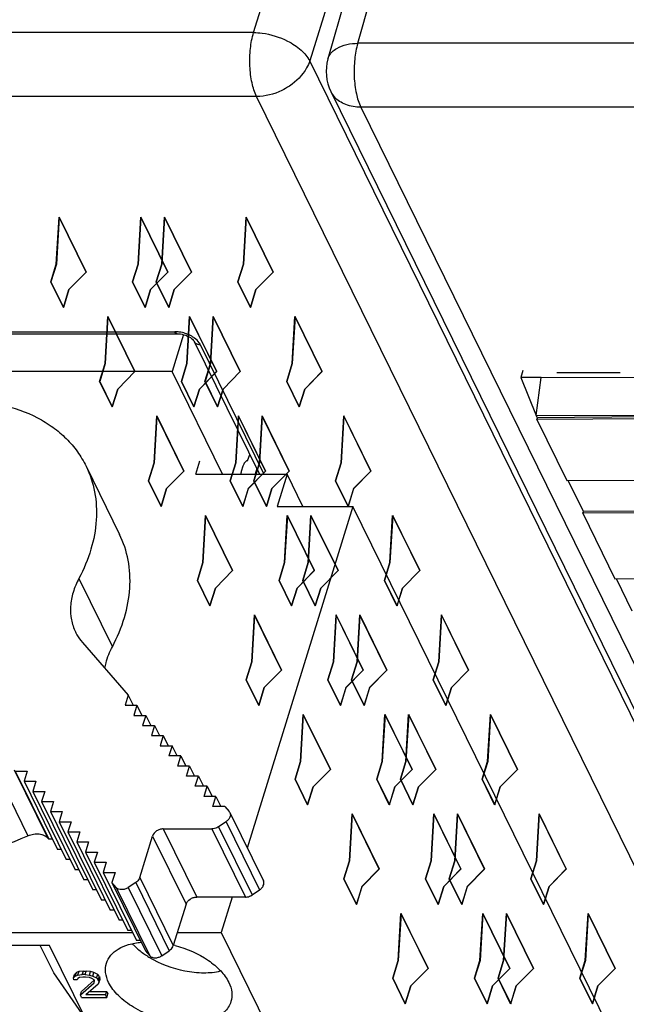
# Model space of a CAD drawing. Header units: millimetres. Extents: x 0 to 420, y 0 to 297.
# Tile 47 of 124: x 163 to 169, y 50 to 61. Entities that reach past the tile are written whole.
import ezdxf

# ---------------------------------------------------------------- set-up
doc = ezdxf.new("R2010")
doc.units = ezdxf.units.MM
doc.header["$LTSCALE"] = 23.1
doc.layers.get('0').update_dxf_attribs({"linetype": 'CONTINUOUS'})
doc.layers.add('INTFCLR_139', color=7, linetype='CONTINUOUS')

msp = doc.modelspace()

# ---------------------------------------------------------------- linework, layer by layer
at = {"color": 9, "linetype": 'CONTINUOUS'}
for p, q in [((165.24385, 60.49064), (166.91517, 65.81816)), ((166.38331, 60.37297), (167.89174, 65.70048)), ((167.5282, 65.50736), (165.85693, 60.17999)), ((165.24385, 60.49064), (154.67635, 60.49064)), ((176.95081, 60.37297), (166.38331, 60.37297)), ((179.24281, 32.90243), (165.85693, 60.17999)), ((165.27639, 59.79161), (154.70889, 59.79161)), ((178.66228, 32.51402), (165.27639, 59.79161)), ((176.98334, 59.67393), (166.41585, 59.67393)), ((166.41585, 59.67393), (179.80174, 32.39635)), ((159.40558, 57.21934), (164.38508, 57.21934)), ((164.66079, 57.07956), (165.35704, 55.66074)), ((163.33482, 54.52037), (163.70087, 53.77444)), ((162.41257, 52.45245), (162.77862, 51.70652)), ((162.62763, 52.42772), (162.99368, 51.68179)), ((164.86068, 51.80514), (165.22673, 51.0592)), ((164.9429, 51.86051), (165.30896, 51.11458)), ((164.13991, 51.70386), (164.50596, 50.95793)), ((164.25622, 51.78219), (164.62227, 51.03626)), ((164.78847, 51.78219), (165.15452, 51.03626)), ((163.95593, 51.19582), (164.32198, 50.44989)), ((164.00003, 51.25121), (164.36608, 50.50527)), ((163.74346, 51.14044), (164.10951, 50.39451)), ((163.87371, 51.14044), (164.23976, 50.39451))]:
    msp.add_line(p, q, dxfattribs=at)
at = {"color": 7, "linetype": 'CONTINUOUS'}
for p, q in [((167.56543, 65.53358), (166.05579, 60.20181)), ((166.08801, 59.84532), (179.47391, 32.56774)), ((159.42978, 57.19767), (164.40929, 57.19767)), ((164.47876, 57.1875), (164.35417, 56.78432)), ((164.40945, 57.19767), (164.40929, 57.19767)), ((164.59522, 57.11384), (165.30829, 55.66074)), ((164.35417, 56.78432), (159.5186, 56.78432)), ((164.90554, 55.66074), (164.35417, 56.78432)), ((168.18797, 56.79402), (168.16441, 56.71788)), ((168.55956, 56.77345), (169.25035, 56.77345)), ((168.38597, 56.71874), (168.16411, 56.71788)), ((168.16411, 56.71788), (168.33312, 56.30314)), ((168.33312, 56.30314), (168.38597, 56.71874)), ((170.01363, 56.71247), (168.38597, 56.71874)), ((168.33312, 56.30314), (169.80141, 56.30905)), ((168.3453, 56.27833), (168.33349, 56.30239)), ((168.33918, 56.25874), (168.34524, 56.27832)), ((169.80518, 56.26959), (168.33918, 56.25874)), ((168.33918, 56.25874), (168.6671, 55.59051)), ((169.81122, 56.28918), (168.34525, 56.27832)), ((164.61361, 55.66074), (164.6556, 55.80627)), ((165.17895, 55.80588), (165.1739, 55.80639)), ((165.17895, 55.80588), (165.20198, 55.87739)), ((163.41282, 55.74899), (163.77887, 55.00306)), ((165.12814, 55.74969), (165.10999, 55.69094)), ((165.27847, 55.72152), (165.26003, 55.66074)), ((164.61361, 55.66074), (165.61013, 55.66074)), ((165.61013, 55.66074), (165.5012, 55.30825)), ((165.78311, 55.30825), (165.61013, 55.66074)), ((168.6671, 55.59051), (170.1331, 55.60136)), ((168.84862, 55.25268), (168.68278, 55.59062)), ((166.33016, 55.30825), (165.17537, 51.57134)), ((165.5012, 55.30825), (166.33016, 55.30825)), ((175.93898, 35.72753), (166.33016, 55.30825)), ((168.8425, 55.23308), (168.84856, 55.25267)), ((170.3085, 55.24394), (168.8425, 55.23308)), ((170.31454, 55.26352), (168.84857, 55.25267)), ((168.8425, 55.23308), (169.1933, 54.51823)), ((169.1933, 54.51823), (170.22682, 54.52588)), ((169.38244, 54.16486), (169.20898, 54.51835)), ((163.37296, 53.82196), (163.87295, 53.24514)), ((163.87295, 53.24514), (163.83872, 53.13437)), ((163.87295, 53.24514), (163.92731, 53.13437)), ((163.83872, 53.13437), (163.96897, 53.13437)), ((163.96897, 53.13437), (163.93474, 53.0236)), ((163.96897, 53.13437), (164.02332, 53.0236)), ((163.93474, 53.0236), (164.06498, 53.0236)), ((164.06498, 53.0236), (164.03075, 52.91283)), ((164.06498, 53.0236), (164.11934, 52.91283)), ((164.03075, 52.91283), (164.161, 52.91283)), ((164.161, 52.91283), (164.12677, 52.80206)), ((164.161, 52.91283), (164.21536, 52.80206)), ((164.12677, 52.80206), (164.25702, 52.80206)), ((164.25702, 52.80206), (164.22279, 52.69129)), ((164.25702, 52.80206), (164.31137, 52.69129)), ((164.22279, 52.69129), (164.35303, 52.69129)), ((164.35303, 52.69129), (164.3188, 52.58052)), ((164.40739, 52.58052), (164.35303, 52.69129)), ((164.44905, 52.58052), (164.3188, 52.58052)), ((164.41482, 52.46975), (164.44905, 52.58052)), ((164.44905, 52.58052), (164.50341, 52.46975)), ((164.54507, 52.46975), (164.41482, 52.46975)), ((164.51084, 52.35898), (164.54507, 52.46975)), ((164.54507, 52.46975), (164.59942, 52.35898)), ((162.63927, 52.4143), (162.76951, 52.4143)), ((162.63927, 52.4143), (163.00532, 51.66837)), ((162.76951, 52.4143), (162.73528, 52.30353)), ((164.64108, 52.35898), (164.51084, 52.35898)), ((164.60685, 52.24821), (164.64108, 52.35898)), ((164.64108, 52.35898), (164.69544, 52.24821)), ((162.73528, 52.30353), (162.86553, 52.30353)), ((162.73528, 52.30353), (163.10133, 51.5576)), ((162.86553, 52.30353), (162.8313, 52.19276)), ((164.7371, 52.24821), (164.60685, 52.24821)), ((164.70287, 52.13744), (164.7371, 52.24821)), ((164.7371, 52.24821), (164.79146, 52.13744)), ((162.8313, 52.19276), (162.96155, 52.19276)), ((162.8313, 52.19276), (163.19735, 51.44683)), ((162.96155, 52.19276), (162.92732, 52.08199)), ((164.83312, 52.13744), (164.70287, 52.13744)), ((164.79889, 52.02667), (164.83312, 52.13744)), ((164.83312, 52.13744), (164.88747, 52.02667)), ((162.92732, 52.08199), (163.05756, 52.08199)), ((162.92732, 52.08199), (163.29337, 51.33606)), ((163.05756, 52.08199), (163.02333, 51.97122)), ((164.92913, 52.02667), (164.79889, 52.02667)), ((164.92913, 52.02667), (164.97714, 51.97129)), ((163.02333, 51.97122), (163.15358, 51.97122)), ((163.02333, 51.97122), (163.38938, 51.22529)), ((163.15358, 51.97122), (163.11935, 51.86045)), ((164.98467, 51.95995), (165.35072, 51.21402)), ((163.11935, 51.86045), (163.2496, 51.86045)), ((163.11935, 51.86045), (163.4854, 51.11452)), ((163.2496, 51.86045), (163.21537, 51.74968)), ((164.9429, 51.86051), (164.86068, 51.80514)), ((163.21537, 51.74968), (163.34561, 51.74968)), ((163.21537, 51.74968), (163.58142, 51.00375)), ((163.34561, 51.74968), (163.31138, 51.63891)), ((164.00003, 51.25121), (164.13991, 51.70386)), ((164.25622, 51.78219), (164.78847, 51.78219)), ((162.99368, 51.68179), (163.00532, 51.66837)), ((163.04698, 51.66837), (163.00532, 51.66837)), ((163.31138, 51.63891), (163.44163, 51.63891)), ((163.31138, 51.63891), (163.67743, 50.89298)), ((163.44163, 51.63891), (163.4074, 51.52814)), ((163.14299, 51.5576), (163.10133, 51.5576)), ((163.4074, 51.52814), (163.53765, 51.52814)), ((163.4074, 51.52814), (163.77345, 50.7822)), ((163.53765, 51.52814), (163.50342, 51.41737)), ((163.23901, 51.44683), (163.19735, 51.44683)), ((163.50342, 51.41737), (163.63366, 51.41737)), ((163.50342, 51.41737), (163.86947, 50.67143)), ((163.63366, 51.41737), (163.59943, 51.3066)), ((163.33503, 51.33606), (163.29337, 51.33606)), ((163.59943, 51.3066), (163.72968, 51.3066)), ((163.59943, 51.3066), (163.96548, 50.56066)), ((163.72968, 51.3066), (163.69545, 51.19583)), ((163.43104, 51.22529), (163.38938, 51.22529)), ((163.74346, 51.14044), (163.69545, 51.19583)), ((163.69545, 51.19583), (164.0615, 50.44989)), ((163.95593, 51.19582), (163.87371, 51.14044)), ((163.52706, 51.11452), (163.4854, 51.11452)), ((165.22673, 51.0592), (165.30896, 51.11458)), ((163.62308, 51.00375), (163.58142, 51.00375)), ((164.50596, 50.95793), (164.36608, 50.50527)), ((165.15452, 51.03626), (164.62227, 51.03626)), ((165.01001, 51.03626), (164.88986, 50.64745)), ((163.71909, 50.89298), (163.67743, 50.89298)), ((163.81511, 50.7822), (163.77345, 50.7822)), ((158.21217, 50.64745), (163.92289, 50.64745)), ((163.91113, 50.67143), (163.86947, 50.67143)), ((164.41001, 50.64745), (164.88986, 50.64745)), ((164.88986, 50.64745), (174.49868, 31.06674)), ((163.01275, 50.50759), (161.76932, 50.50759)), ((163.06007, 50.20866), (162.91338, 50.50759)), ((163.4093, 49.6995), (163.01275, 50.50759)), ((164.00714, 50.56066), (163.96548, 50.56066)), ((164.0615, 50.44989), (164.10951, 50.39451)), ((164.23976, 50.39451), (164.32198, 50.44989)), ((163.4093, 49.6995), (163.06007, 50.20866)), ((163.27506, 50.15167), (163.28717, 50.19083)), ((163.30749, 50.21199), (163.28717, 50.19083)), ((163.29538, 50.17283), (163.30749, 50.21199)), ((163.29538, 50.17283), (163.32089, 50.18341)), ((163.333, 50.22258), (163.30749, 50.21199)), ((163.333, 50.22258), (163.32089, 50.18341)), ((163.32089, 50.18341), (163.37202, 50.1887)), ((163.38413, 50.22787), (163.333, 50.22258)), ((163.37202, 50.1887), (163.38413, 50.22787)), ((163.40273, 50.1887), (163.37202, 50.1887)), ((163.38413, 50.22787), (163.41483, 50.22787)), ((163.40273, 50.1887), (163.41483, 50.22787)), ((163.40273, 50.1887), (163.45138, 50.18341)), ((163.46348, 50.22258), (163.41483, 50.22787)), ((163.45138, 50.18341), (163.46348, 50.22258)), ((163.45138, 50.18341), (163.48727, 50.17283)), ((163.49937, 50.21199), (163.46348, 50.22258)), ((163.48727, 50.17283), (163.49937, 50.21199)), ((163.54046, 50.19083), (163.49937, 50.21199)), ((163.52836, 50.15167), (163.54046, 50.19083)), ((163.55852, 50.16967), (163.54046, 50.19083)), ((163.27506, 50.15167), (163.29538, 50.17283)), ((163.27777, 50.13051), (163.27506, 50.15167)), ((163.31615, 50.13051), (163.27777, 50.13051)), ((163.32371, 50.14638), (163.31615, 50.13051)), ((163.34155, 50.15696), (163.32371, 50.14638)), ((163.37733, 50.16225), (163.34155, 50.15696)), ((163.35058, 49.96651), (163.50059, 50.09876)), ((163.50154, 50.1281), (163.36268, 50.00567)), ((163.40803, 50.16225), (163.37733, 50.16225)), ((163.44901, 50.15696), (163.40803, 50.16225)), ((163.54675, 50.08289), (163.41198, 49.96651)), ((163.47722, 50.14638), (163.44901, 50.15696)), ((163.50036, 50.13051), (163.47722, 50.14638)), ((163.48727, 50.17283), (163.52836, 50.15167)), ((163.50556, 50.11993), (163.50036, 50.13051)), ((163.50059, 50.09876), (163.50556, 50.11993)), ((163.52836, 50.15167), (163.54642, 50.13051)), ((163.54642, 50.13051), (163.55852, 50.16967)), ((163.55161, 50.11993), (163.54642, 50.13051)), ((163.55432, 50.09876), (163.54675, 50.08289)), ((163.55161, 50.11993), (163.56371, 50.15909)), ((163.55161, 50.11993), (163.55432, 50.09876)), ((163.55432, 50.09876), (163.56642, 50.13793)), ((163.55852, 50.16967), (163.56371, 50.15909)), ((163.56642, 50.13793), (163.56371, 50.15909)), ((163.35058, 49.96651), (163.36268, 50.00567)), ((163.36356, 49.94006), (163.35058, 49.96651)), ((163.6269, 49.96651), (163.41198, 49.96651)), ((163.45734, 50.00567), (163.639, 50.00567)), ((163.6269, 49.96651), (163.639, 50.00567)), ((163.63988, 49.94006), (163.6269, 49.96651)), ((163.639, 50.00567), (163.65198, 49.97922)), ((163.63988, 49.94006), (163.65198, 49.97922)), ((163.36356, 49.94006), (163.63988, 49.94006))]:
    msp.add_line(p, q, dxfattribs=at)
msp.add_lwpolyline([(164.40946, 57.19769), (164.42539, 57.1971), (164.44386, 57.19507), (164.46337, 57.19148), (164.48308, 57.18638), (164.50246, 57.17991), (164.52103, 57.17221), (164.5381, 57.16361), (164.55332, 57.15443), (164.56647, 57.14504), (164.57718, 57.13596), (164.58535, 57.12768), (164.59113, 57.12056), (164.59458, 57.11517), (164.59529, 57.1138)], dxfattribs=at)
for centre, radius, start, end in [((166.53688, 60.06559), 0.5, 164.19185, 206.227988), ((165.30867, 55.69414), 0.18888, 158.848939, 162.895567), ((164.93697, 51.93648), 0.05315, 26.208935, 40.916258), ((164.07331, 49.31896), 1.22928, 75.173237, 76.142936), ((164.59104, 51.19162), 0.94794, 234.423552, 235.284213), ((164.62264, 51.23798), 1.00405, 235.308376, 238.655833)]:
    msp.add_arc(centre, radius, start, end, dxfattribs=at)
at = {"color": 9, "linetype": 'CONTINUOUS'}
for centre, radius, start, end in [((166.32704, 59.96316), 0.26648, 206.326593, 221.600461), ((164.38479, 56.89638), 0.32295, 85.455012, 89.948777), ((164.37642, 56.82988), 0.39011, 67.558278, 71.883766), ((164.64232, 57.13668), 0.05231, 205.946405, 222.220263), ((164.66073, 57.18033), 0.10077, 265.617719, 270.032816)]:
    msp.add_arc(centre, radius, start, end, dxfattribs=at)
for points, knots in [([(165.20409, 60.12393), (165.20109, 60.18837), (165.20457, 60.31214), (165.22676, 60.43433), (165.24385, 60.49064)], [0, 0, 0, 0, 0.52293403, 1, 1, 1, 1]), ([(165.24385, 60.49064), (165.27478, 60.49041), (165.40228, 60.48086), (165.5274, 60.44195), (165.61371, 60.39819)], [0, 0, 0, 0, 0.24222677, 1, 1, 1, 1]), ([(165.61371, 60.39819), (165.66724, 60.37105), (165.76062, 60.31069), (165.83444, 60.22475), (165.85688, 60.17984)], [0, 0, 0, 0, 0.54451922, 1, 1, 1, 1]), ([(166.10123, 60.27809), (166.11627, 60.29338), (166.19807, 60.35421), (166.30409, 60.37179), (166.38331, 60.37297)], [0, 0, 0, 0, 0.21303422, 1, 1, 1, 1]), ([(166.38331, 60.37297), (166.36621, 60.31665), (166.34403, 60.19446), (166.34055, 60.0707), (166.34355, 60.00625)], [0, 0, 0, 0, 0.47706597, 1, 1, 1, 1]), ([(166.05582, 60.20192), (166.0578, 60.20891), (166.06782, 60.23697), (166.08547, 60.26206), (166.10123, 60.27809)], [0, 0, 0, 0, 0.2441747, 1, 1, 1, 1]), ([(165.27639, 59.79161), (165.25352, 59.8382), (165.22042, 59.94855), (165.20697, 60.062), (165.20409, 60.12393)], [0, 0, 0, 0, 0.45566017, 1, 1, 1, 1]), ([(165.85692, 60.17999), (165.84854, 60.1537), (165.80025, 60.04433), (165.71158, 59.95587), (165.63568, 59.90512)], [0, 0, 0, 0, 0.23209072, 1, 1, 1, 1]), ([(166.34355, 60.00625), (166.34643, 59.94432), (166.35988, 59.83087), (166.39298, 59.72052), (166.41585, 59.67393)], [0, 0, 0, 0, 0.54433983, 1, 1, 1, 1]), ([(165.63568, 59.90512), (165.60873, 59.88709), (165.49875, 59.82437), (165.37054, 59.79161), (165.27639, 59.79161)], [0, 0, 0, 0, 0.25616581, 1, 1, 1, 1]), ([(166.41585, 59.67393), (166.35987, 59.67393), (166.25312, 59.68979), (166.16056, 59.74928), (166.12776, 59.78624)], [0, 0, 0, 0, 0.53113874, 1, 1, 1, 1]), ([(164.40929, 57.19769), (164.40707, 57.19771), (164.39588, 57.20056), (164.38903, 57.2113), (164.38508, 57.21934)], [0, 0, 0, 0, 0.1984348, 1, 1, 1, 1]), ([(164.49773, 57.20065), (164.47638, 57.20764), (164.44722, 57.21448), (164.41764, 57.21775), (164.41038, 57.21832)], [0, 0, 0, 0, 0.75513793, 1, 1, 1, 1]), ([(164.59839, 57.14972), (164.59298, 57.15371), (164.56996, 57.16953), (164.54493, 57.18236), (164.52534, 57.19045)], [0, 0, 0, 0, 0.24093803, 1, 1, 1, 1]), ([(164.66079, 57.07956), (164.6577, 57.0859), (164.64152, 57.11303), (164.61802, 57.1352), (164.59839, 57.14972)], [0, 0, 0, 0, 0.22422017, 1, 1, 1, 1]), ([(164.60358, 57.10153), (164.60571, 57.09919), (164.6156, 57.09011), (164.62838, 57.08456), (164.63829, 57.08216)], [0, 0, 0, 0, 0.23717828, 1, 1, 1, 1])]:
    msp.add_open_spline(points, degree=3, knots=knots, dxfattribs=at)
msp.add_open_spline([(164.63829, 57.08216), (164.64312, 57.08099), (164.64807, 57.08023), (164.65303, 57.07985)], degree=3, dxfattribs=at)
at = {"color": 7, "linetype": 'CONTINUOUS'}
for points, knots in [([(162.03592, 56.46884), (162.18717, 56.46884), (162.47944, 56.43997), (162.82069, 56.32055), (163.05139, 56.1789), (163.19888, 56.05422), (163.32156, 55.911), (163.38571, 55.80422), (163.41281, 55.74899)], [0, 0, 0, 0, 0.27754786, 0.53417285, 0.6554187, 0.77269233, 0.88709897, 1, 1, 1, 1]), ([(165.16277, 55.8037), (165.15972, 55.80218), (165.14557, 55.79174), (165.13755, 55.77526), (165.13251, 55.76229)], [0, 0, 0, 0, 0.19689702, 1, 1, 1, 1]), ([(163.41281, 55.74899), (163.45648, 55.66001), (163.52056, 55.46586), (163.53716, 55.15333), (163.47618, 54.83019), (163.38887, 54.62239), (163.33482, 54.52037)], [0, 0, 0, 0, 0.23308201, 0.47393192, 0.72849871, 1, 1, 1, 1]), ([(165.10999, 55.69094), (165.10926, 55.68859), (165.10638, 55.67866), (165.10416, 55.66856), (165.10275, 55.66081)], [0, 0, 0, 0, 0.23820554, 1, 1, 1, 1]), ([(163.70087, 53.77444), (163.75492, 53.87646), (163.84223, 54.08426), (163.90321, 54.40739), (163.88661, 54.71993), (163.82253, 54.91408), (163.77886, 55.00306)], [0, 0, 0, 0, 0.27150129, 0.52606808, 0.76691799, 1, 1, 1, 1]), ([(163.33482, 54.52037), (163.30909, 54.47179), (163.26751, 54.37284), (163.23847, 54.21896), (163.24638, 54.07013), (163.27689, 53.97768), (163.29768, 53.93531)], [0, 0, 0, 0, 0.27150243, 0.5260702, 0.76692467, 1, 1, 1, 1]), ([(163.29768, 53.93531), (163.30267, 53.92516), (163.324, 53.88503), (163.35062, 53.84774), (163.37296, 53.82196)], [0, 0, 0, 0, 0.24906589, 1, 1, 1, 1]), ([(163.61842, 53.53837), (163.62181, 53.55822), (163.63951, 53.63995), (163.67119, 53.7184), (163.70087, 53.77444)], [0, 0, 0, 0, 0.24108068, 1, 1, 1, 1]), ([(158.75157, 52.53602), (158.78634, 52.46517), (158.86555, 52.32727), (159.06066, 52.07085), (159.37302, 51.79192), (159.83138, 51.54382), (160.35958, 51.38565), (160.93933, 51.32171), (161.76637, 51.36424), (162.38532, 51.53812), (162.77862, 51.70652)], [0, 0, 0, 0, 0.05257042, 0.1055603, 0.21413418, 0.32848165, 0.4500512, 0.57913742, 0.71502699, 1, 1, 1, 1]), ([(164.98466, 51.95995), (164.98836, 51.95242), (164.99212, 51.9345), (164.9854, 51.90683), (164.96848, 51.88089), (164.95213, 51.86672), (164.9429, 51.86051)], [0, 0, 0, 0, 0.21560681, 0.45103674, 0.71423043, 1, 1, 1, 1]), ([(164.86068, 51.80514), (164.85528, 51.80149), (164.83319, 51.78882), (164.8074, 51.78219), (164.78847, 51.78219)], [0, 0, 0, 0, 0.25611636, 1, 1, 1, 1]), ([(162.77862, 51.70652), (162.79836, 51.71497), (162.83876, 51.72701), (162.89942, 51.72939), (162.95366, 51.7154), (162.98285, 51.69428), (162.99368, 51.68179)], [0, 0, 0, 0, 0.28049826, 0.54453351, 0.78399435, 1, 1, 1, 1]), ([(164.25622, 51.78219), (164.2437, 51.78219), (164.21801, 51.77773), (164.17364, 51.75644), (164.14688, 51.72641), (164.13991, 51.70386)], [0, 0, 0, 0, 0.25493027, 0.51962988, 1, 1, 1, 1]), ([(164.00003, 51.25121), (163.99839, 51.24592), (163.98887, 51.22389), (163.97113, 51.20605), (163.95593, 51.19582)], [0, 0, 0, 0, 0.23190121, 1, 1, 1, 1]), ([(165.30896, 51.11458), (165.31818, 51.12079), (165.33453, 51.13496), (165.35146, 51.1609), (165.35817, 51.18857), (165.35441, 51.20649), (165.35071, 51.21402)], [0, 0, 0, 0, 0.2857698, 0.54896357, 0.78439344, 1, 1, 1, 1]), ([(163.87371, 51.14044), (163.86292, 51.13318), (163.83959, 51.12187), (163.80277, 51.11559), (163.76864, 51.12074), (163.74999, 51.13291), (163.74346, 51.14044)], [0, 0, 0, 0, 0.27787034, 0.54531992, 0.78692217, 1, 1, 1, 1]), ([(165.15452, 51.03626), (165.16068, 51.03626), (165.18612, 51.03842), (165.21073, 51.04842), (165.22673, 51.0592)], [0, 0, 0, 0, 0.24203984, 1, 1, 1, 1]), ([(164.50596, 50.95793), (164.51293, 50.98048), (164.53969, 51.01051), (164.58406, 51.0318), (164.60975, 51.03626), (164.62227, 51.03626)], [0, 0, 0, 0, 0.48037045, 0.74506998, 1, 1, 1, 1]), ([(163.63557, 50.31391), (163.64518, 50.345), (163.68001, 50.4064), (163.76703, 50.47589), (163.88246, 50.52322), (163.96945, 50.53844), (164.01589, 50.54272)], [0, 0, 0, 0, 0.20848951, 0.43811644, 0.70118395, 1, 1, 1, 1]), ([(163.91771, 50.52667), (163.92648, 50.51721), (163.96427, 50.47876), (164.0062, 50.44447), (164.03954, 50.42062)], [0, 0, 0, 0, 0.23937005, 1, 1, 1, 1]), ([(164.32198, 50.44989), (164.3273, 50.45346), (164.34606, 50.46809), (164.36093, 50.48862), (164.36608, 50.50527)], [0, 0, 0, 0, 0.26878137, 1, 1, 1, 1]), ([(164.38788, 50.50731), (164.51577, 50.47345), (164.69602, 50.39516), (164.88344, 50.23953), (164.95005, 50.14941), (164.97256, 50.10354)], [0, 0, 0, 0, 0.54567447, 0.78924912, 1, 1, 1, 1]), ([(164.10951, 50.39451), (164.11604, 50.38698), (164.13469, 50.37481), (164.16882, 50.36965), (164.20564, 50.37594), (164.22897, 50.38725), (164.23976, 50.39451)], [0, 0, 0, 0, 0.21307805, 0.4546804, 0.72212992, 1, 1, 1, 1]), ([(163.66005, 50.10354), (163.64339, 50.13749), (163.62007, 50.20715), (163.62551, 50.28133), (163.63557, 50.31391)], [0, 0, 0, 0, 0.52588452, 1, 1, 1, 1]), ([(164.10036, 50.38046), (164.22034, 50.30732), (164.42168, 50.23184), (164.69229, 50.20256), (164.82415, 50.21432), (164.88483, 50.22819)], [0, 0, 0, 0, 0.51764642, 0.7706935, 1, 1, 1, 1]), ([(164.99704, 49.89318), (164.99037, 49.87157), (164.96993, 49.82903), (164.9024, 49.75298), (164.77146, 49.68535), (164.57908, 49.65386), (164.36096, 49.6676), (164.13857, 49.72541), (163.93403, 49.8215), (163.76789, 49.94589), (163.68631, 50.05003), (163.66005, 50.10354)], [0, 0, 0, 0, 0.04319221, 0.08866772, 0.19215664, 0.31638705, 0.45742407, 0.60643677, 0.75272018, 0.88616775, 1, 1, 1, 1]), ([(164.97256, 50.10354), (164.98922, 50.0696), (165.01254, 49.99994), (165.00711, 49.92575), (164.99704, 49.89318)], [0, 0, 0, 0, 0.52588452, 1, 1, 1, 1])]:
    msp.add_open_spline(points, degree=3, knots=knots, dxfattribs=at)
msp.add_open_spline([(165.1739, 55.80644), (165.17008, 55.80643), (165.16619, 55.80539), (165.16277, 55.8037)], degree=3, dxfattribs=at)
at = {"layer": 'INTFCLR_139', "color": 7, "linetype": 'CONTINUOUS'}
for p, q in [((163.08824, 57.95918), (163.11792, 58.47317)), ((163.11831, 58.47199), (163.0887, 57.95918)), ((163.11792, 58.47317), (163.41369, 57.87045)), ((163.41372, 57.87001), (163.11831, 58.47199)), ((163.98121, 57.95918), (164.01082, 58.47199)), ((164.01135, 58.47317), (163.98167, 57.95918)), ((164.01082, 58.47199), (164.30623, 57.87001)), ((164.30712, 57.87045), (164.01135, 58.47317)), ((164.23957, 57.95918), (164.26925, 58.47317)), ((164.26964, 58.47199), (164.24003, 57.95918)), ((164.26925, 58.47317), (164.56502, 57.87045)), ((164.56505, 57.87001), (164.26964, 58.47199)), ((165.13254, 57.95918), (165.16215, 58.47199)), ((165.16268, 58.47317), (165.133, 57.95918)), ((165.16215, 58.47199), (165.45756, 57.87001)), ((165.45845, 57.87045), (165.16268, 58.47317)), ((163.02773, 57.76334), (163.08824, 57.95918)), ((163.0887, 57.95918), (163.02819, 57.76334)), ((163.9207, 57.76334), (163.98121, 57.95918)), ((163.98167, 57.95918), (163.92116, 57.76334)), ((164.17905, 57.76334), (164.23957, 57.95918)), ((164.24003, 57.95918), (164.17951, 57.76334)), ((165.07202, 57.76334), (165.13254, 57.95918)), ((165.133, 57.95918), (165.07248, 57.76334)), ((163.41369, 57.87045), (163.22551, 57.67945)), ((163.22597, 57.67945), (163.41372, 57.87001)), ((164.30623, 57.87001), (164.11848, 57.67945)), ((164.11894, 57.67945), (164.30712, 57.87045)), ((164.56502, 57.87045), (164.37684, 57.67945)), ((164.3773, 57.67945), (164.56505, 57.87001)), ((165.45756, 57.87001), (165.26981, 57.67945)), ((165.27027, 57.67945), (165.45845, 57.87045)), ((163.165, 57.48362), (163.02773, 57.76334)), ((163.02819, 57.76334), (163.16546, 57.48362)), ((164.05796, 57.48362), (163.9207, 57.76334)), ((163.92116, 57.76334), (164.05842, 57.48362)), ((164.31632, 57.48362), (164.17905, 57.76334)), ((164.17951, 57.76334), (164.31678, 57.48362)), ((165.20929, 57.48362), (165.07202, 57.76334)), ((165.07248, 57.76334), (165.20975, 57.48362)), ((163.22551, 57.67945), (163.165, 57.48362)), ((163.16546, 57.48362), (163.22597, 57.67945)), ((164.11848, 57.67945), (164.05796, 57.48362)), ((164.05842, 57.48362), (164.11894, 57.67945)), ((164.37684, 57.67945), (164.31632, 57.48362)), ((164.31678, 57.48362), (164.3773, 57.67945)), ((165.26981, 57.67945), (165.20929, 57.48362)), ((165.20975, 57.48362), (165.27027, 57.67945)), ((163.62207, 56.87136), (163.65174, 57.38535)), ((163.65214, 57.38418), (163.62253, 56.87136)), ((163.65174, 57.38535), (163.94752, 56.78263)), ((163.94755, 56.78219), (163.65214, 57.38418)), ((164.51504, 56.87136), (164.54464, 57.38418)), ((164.54517, 57.38535), (164.5155, 56.87136)), ((164.54464, 57.38418), (164.84005, 56.78219)), ((164.84095, 56.78263), (164.54517, 57.38535)), ((164.77339, 56.87136), (164.80307, 57.38535)), ((164.80346, 57.38418), (164.77385, 56.87136)), ((164.80307, 57.38535), (165.09884, 56.78263)), ((165.09887, 56.78219), (164.80346, 57.38418)), ((165.66636, 56.87136), (165.69597, 57.38418)), ((165.6965, 57.38535), (165.66682, 56.87136)), ((165.69597, 57.38418), (165.99138, 56.78219)), ((165.99227, 56.78263), (165.6965, 57.38535)), ((163.56155, 56.67553), (163.62207, 56.87136)), ((163.62253, 56.87136), (163.56201, 56.67553)), ((164.45452, 56.67553), (164.51504, 56.87136)), ((164.5155, 56.87136), (164.45498, 56.67553)), ((164.71288, 56.67553), (164.77339, 56.87136)), ((164.77385, 56.87136), (164.71334, 56.67553)), ((165.60584, 56.67553), (165.66636, 56.87136)), ((165.66682, 56.87136), (165.60631, 56.67553)), ((163.94752, 56.78263), (163.75934, 56.59163)), ((163.7598, 56.59163), (163.94755, 56.78219)), ((164.84005, 56.78219), (164.6523, 56.59163)), ((164.65276, 56.59163), (164.84095, 56.78263)), ((165.09884, 56.78263), (164.91066, 56.59163)), ((164.91112, 56.59163), (165.09887, 56.78219)), ((165.99138, 56.78219), (165.80363, 56.59163)), ((165.80409, 56.59163), (165.99227, 56.78263)), ((163.69882, 56.3958), (163.56155, 56.67553)), ((163.56201, 56.67553), (163.69928, 56.3958)), ((164.59179, 56.3958), (164.45452, 56.67553)), ((164.45498, 56.67553), (164.59225, 56.3958)), ((164.85015, 56.3958), (164.71288, 56.67553)), ((164.71334, 56.67553), (164.85061, 56.3958)), ((165.74311, 56.3958), (165.60584, 56.67553)), ((165.60631, 56.67553), (165.74357, 56.3958)), ((163.75934, 56.59163), (163.69882, 56.3958)), ((163.69928, 56.3958), (163.7598, 56.59163)), ((164.6523, 56.59163), (164.59179, 56.3958)), ((164.59225, 56.3958), (164.65276, 56.59163)), ((164.91066, 56.59163), (164.85015, 56.3958)), ((164.85061, 56.3958), (164.91112, 56.59163)), ((165.80363, 56.59163), (165.74311, 56.3958)), ((165.74357, 56.3958), (165.80409, 56.59163)), ((164.15589, 55.78354), (164.18557, 56.29754)), ((164.18596, 56.29636), (164.15635, 55.78354)), ((164.18557, 56.29754), (164.48134, 55.69481)), ((164.48137, 55.69438), (164.18596, 56.29636)), ((165.04886, 55.78354), (165.07847, 56.29636)), ((165.079, 56.29754), (165.04932, 55.78354)), ((165.07847, 56.29636), (165.37388, 55.69438)), ((165.37477, 55.69481), (165.079, 56.29754)), ((165.30722, 55.78354), (165.33689, 56.29754)), ((165.33729, 56.29636), (165.30768, 55.78354)), ((165.33689, 56.29754), (165.63267, 55.69481)), ((165.6327, 55.69438), (165.33729, 56.29636)), ((166.20018, 55.78354), (166.22979, 56.29636)), ((166.23032, 56.29754), (166.20065, 55.78354)), ((166.22979, 56.29636), (166.5252, 55.69438)), ((166.5261, 55.69481), (166.23032, 56.29754)), ((164.09537, 55.58771), (164.15589, 55.78354)), ((164.15635, 55.78354), (164.09583, 55.58771)), ((164.98834, 55.58771), (165.04886, 55.78354)), ((165.04932, 55.78354), (164.9888, 55.58771)), ((165.2467, 55.58771), (165.30722, 55.78354)), ((165.30768, 55.78354), (165.24716, 55.58771)), ((166.13967, 55.58771), (166.20018, 55.78354)), ((166.20065, 55.78354), (166.14013, 55.58771)), ((164.48134, 55.69481), (164.29316, 55.50382)), ((164.29362, 55.50382), (164.48137, 55.69438)), ((165.37388, 55.69438), (165.18613, 55.50382)), ((165.18659, 55.50382), (165.37477, 55.69481)), ((165.63267, 55.69481), (165.44448, 55.50382)), ((165.44495, 55.50382), (165.6327, 55.69438)), ((166.5252, 55.69438), (166.33745, 55.50382)), ((166.33791, 55.50382), (166.5261, 55.69481)), ((164.23264, 55.30798), (164.09537, 55.58771)), ((164.09583, 55.58771), (164.2331, 55.30798)), ((165.12561, 55.30798), (164.98834, 55.58771)), ((164.9888, 55.58771), (165.12607, 55.30798)), ((165.38397, 55.30798), (165.2467, 55.58771)), ((165.24716, 55.58771), (165.38443, 55.30798)), ((166.27694, 55.30798), (166.13967, 55.58771)), ((166.14013, 55.58771), (166.2774, 55.30798)), ((164.29316, 55.50382), (164.23264, 55.30798)), ((164.2331, 55.30798), (164.29362, 55.50382)), ((165.18613, 55.50382), (165.12561, 55.30798)), ((165.12607, 55.30798), (165.18659, 55.50382)), ((165.44448, 55.50382), (165.38397, 55.30798)), ((165.38443, 55.30798), (165.44495, 55.50382)), ((166.33745, 55.50382), (166.27694, 55.30798)), ((166.2774, 55.30798), (166.33791, 55.50382)), ((164.68971, 54.69572), (164.71939, 55.20972)), ((164.71978, 55.20854), (164.69017, 54.69572)), ((164.71939, 55.20972), (165.01516, 54.607)), ((165.01519, 54.60656), (164.71978, 55.20854)), ((165.58268, 54.69572), (165.61229, 55.20854)), ((165.61282, 55.20972), (165.58314, 54.69572)), ((165.61229, 55.20854), (165.9077, 54.60656)), ((165.90859, 54.607), (165.61282, 55.20972)), ((165.84104, 54.69572), (165.87072, 55.20972)), ((165.87111, 55.20854), (165.8415, 54.69572)), ((165.87072, 55.20972), (166.16649, 54.607)), ((166.16652, 54.60656), (165.87111, 55.20854)), ((166.73401, 54.69572), (166.76362, 55.20854)), ((166.76415, 55.20972), (166.73447, 54.69572)), ((166.76362, 55.20854), (167.05903, 54.60656)), ((167.05992, 54.607), (166.76415, 55.20972)), ((164.6292, 54.49989), (164.68971, 54.69572)), ((164.69017, 54.69572), (164.62966, 54.49989)), ((165.01516, 54.607), (164.82698, 54.416)), ((164.82744, 54.416), (165.01519, 54.60656)), ((165.52217, 54.49989), (165.58268, 54.69572)), ((165.58314, 54.69572), (165.52263, 54.49989)), ((165.9077, 54.60656), (165.71995, 54.416)), ((165.72041, 54.416), (165.90859, 54.607)), ((165.78052, 54.49989), (165.84104, 54.69572)), ((165.8415, 54.69572), (165.78098, 54.49989)), ((166.16649, 54.607), (165.97831, 54.416)), ((165.97877, 54.416), (166.16652, 54.60656)), ((166.67349, 54.49989), (166.73401, 54.69572)), ((166.73447, 54.69572), (166.67395, 54.49989)), ((167.05903, 54.60656), (166.87128, 54.416)), ((166.87174, 54.416), (167.05992, 54.607)), ((164.76647, 54.22017), (164.6292, 54.49989)), ((164.62966, 54.49989), (164.76693, 54.22017)), ((165.65943, 54.22017), (165.52217, 54.49989)), ((165.52263, 54.49989), (165.65989, 54.22017)), ((165.91779, 54.22017), (165.78052, 54.49989)), ((165.78098, 54.49989), (165.91825, 54.22017)), ((166.81076, 54.22017), (166.67349, 54.49989)), ((166.67395, 54.49989), (166.81122, 54.22017)), ((164.82698, 54.416), (164.76647, 54.22017)), ((164.76693, 54.22017), (164.82744, 54.416)), ((165.71995, 54.416), (165.65943, 54.22017)), ((165.65989, 54.22017), (165.72041, 54.416)), ((165.97831, 54.416), (165.91779, 54.22017)), ((165.91825, 54.22017), (165.97877, 54.416)), ((166.87128, 54.416), (166.81076, 54.22017)), ((166.81122, 54.22017), (166.87174, 54.416)), ((165.22354, 53.60791), (165.25321, 54.1219)), ((165.25361, 54.12072), (165.224, 53.60791)), ((165.25321, 54.1219), (165.54899, 53.51918)), ((165.54902, 53.51874), (165.25361, 54.12072)), ((166.11651, 53.60791), (166.14611, 54.12072)), ((166.14664, 54.1219), (166.11697, 53.60791)), ((166.14611, 54.12072), (166.44152, 53.51874)), ((166.44242, 53.51918), (166.14664, 54.1219)), ((166.37486, 53.60791), (166.40454, 54.1219)), ((166.40493, 54.12072), (166.37532, 53.60791)), ((166.40454, 54.1219), (166.70031, 53.51918)), ((166.70034, 53.51874), (166.40493, 54.12072)), ((167.26783, 53.60791), (167.29744, 54.12072)), ((167.29797, 54.1219), (167.26829, 53.60791)), ((167.29744, 54.12072), (167.59285, 53.51874)), ((167.59374, 53.51918), (167.29797, 54.1219)), ((165.16302, 53.41207), (165.22354, 53.60791)), ((165.224, 53.60791), (165.16348, 53.41207)), ((165.54899, 53.51918), (165.36081, 53.32818)), ((165.36127, 53.32818), (165.54902, 53.51874)), ((166.05599, 53.41207), (166.11651, 53.60791)), ((166.11697, 53.60791), (166.05645, 53.41207)), ((166.44152, 53.51874), (166.25377, 53.32818)), ((166.25423, 53.32818), (166.44242, 53.51918)), ((166.31435, 53.41207), (166.37486, 53.60791)), ((166.37532, 53.60791), (166.31481, 53.41207)), ((166.70031, 53.51918), (166.51213, 53.32818)), ((166.51259, 53.32818), (166.70034, 53.51874)), ((167.20731, 53.41207), (167.26783, 53.60791)), ((167.26829, 53.60791), (167.20778, 53.41207)), ((167.59285, 53.51874), (167.4051, 53.32818)), ((167.40556, 53.32818), (167.59374, 53.51918)), ((165.30029, 53.13235), (165.16302, 53.41207)), ((165.16348, 53.41207), (165.30075, 53.13235)), ((166.19326, 53.13235), (166.05599, 53.41207)), ((166.05645, 53.41207), (166.19372, 53.13235)), ((166.45161, 53.13235), (166.31435, 53.41207)), ((166.31481, 53.41207), (166.45208, 53.13235)), ((167.34458, 53.13235), (167.20731, 53.41207)), ((167.20778, 53.41207), (167.34504, 53.13235)), ((165.36081, 53.32818), (165.30029, 53.13235)), ((165.30075, 53.13235), (165.36127, 53.32818)), ((166.25377, 53.32818), (166.19326, 53.13235)), ((166.19372, 53.13235), (166.25423, 53.32818)), ((166.51213, 53.32818), (166.45161, 53.13235)), ((166.45208, 53.13235), (166.51259, 53.32818)), ((167.4051, 53.32818), (167.34458, 53.13235)), ((167.34504, 53.13235), (167.40556, 53.32818)), ((165.75736, 52.52009), (165.78704, 53.03408)), ((165.78743, 53.03291), (165.75782, 52.52009)), ((165.78704, 53.03408), (166.08281, 52.43136)), ((166.08284, 52.43092), (165.78743, 53.03291)), ((166.65033, 52.52009), (166.67994, 53.03291)), ((166.68047, 53.03408), (166.65079, 52.52009)), ((166.67994, 53.03291), (166.97535, 52.43092)), ((166.97624, 52.43136), (166.68047, 53.03408)), ((166.90869, 52.52009), (166.93836, 53.03408)), ((166.93876, 53.03291), (166.90915, 52.52009)), ((166.93836, 53.03408), (167.23414, 52.43136)), ((167.23417, 52.43092), (166.93876, 53.03291)), ((167.80165, 52.52009), (167.83126, 53.03291)), ((167.83179, 53.03408), (167.80212, 52.52009)), ((167.83126, 53.03291), (168.12667, 52.43092)), ((168.12757, 52.43136), (167.83179, 53.03408)), ((165.69684, 52.32426), (165.75736, 52.52009)), ((165.75782, 52.52009), (165.6973, 52.32426)), ((166.58981, 52.32426), (166.65033, 52.52009)), ((166.65079, 52.52009), (166.59027, 52.32426)), ((166.84817, 52.32426), (166.90869, 52.52009)), ((166.90915, 52.52009), (166.84863, 52.32426)), ((167.74114, 52.32426), (167.80165, 52.52009)), ((167.80212, 52.52009), (167.7416, 52.32426)), ((166.08281, 52.43136), (165.89463, 52.24036)), ((165.89509, 52.24036), (166.08284, 52.43092)), ((166.97535, 52.43092), (166.7876, 52.24036)), ((166.78806, 52.24036), (166.97624, 52.43136)), ((167.23414, 52.43136), (167.04595, 52.24036)), ((167.04642, 52.24036), (167.23417, 52.43092)), ((168.12667, 52.43092), (167.93892, 52.24036)), ((167.93938, 52.24036), (168.12757, 52.43136)), ((165.83411, 52.04453), (165.69684, 52.32426)), ((165.6973, 52.32426), (165.83457, 52.04453)), ((165.89463, 52.24036), (165.83411, 52.04453)), ((165.83457, 52.04453), (165.89509, 52.24036)), ((166.72708, 52.04453), (166.58981, 52.32426)), ((166.59027, 52.32426), (166.72754, 52.04453)), ((166.7876, 52.24036), (166.72708, 52.04453)), ((166.72754, 52.04453), (166.78806, 52.24036)), ((166.98544, 52.04453), (166.84817, 52.32426)), ((166.84863, 52.32426), (166.9859, 52.04453)), ((167.04595, 52.24036), (166.98544, 52.04453)), ((166.9859, 52.04453), (167.04642, 52.24036)), ((167.87841, 52.04453), (167.74114, 52.32426)), ((167.7416, 52.32426), (167.87887, 52.04453)), ((167.93892, 52.24036), (167.87841, 52.04453)), ((167.87887, 52.04453), (167.93938, 52.24036)), ((166.29118, 51.43227), (166.32086, 51.94627)), ((166.32125, 51.94509), (166.29164, 51.43227)), ((166.32086, 51.94627), (166.61663, 51.34355)), ((166.61666, 51.34311), (166.32125, 51.94509)), ((167.18415, 51.43227), (167.21376, 51.94509)), ((167.21429, 51.94627), (167.18461, 51.43227)), ((167.21376, 51.94509), (167.50917, 51.34311)), ((167.51006, 51.34355), (167.21429, 51.94627)), ((167.44251, 51.43227), (167.47219, 51.94627)), ((167.47258, 51.94509), (167.44297, 51.43227)), ((167.47219, 51.94627), (167.76796, 51.34355)), ((167.76799, 51.34311), (167.47258, 51.94509)), ((168.33548, 51.43227), (168.36509, 51.94509)), ((168.36562, 51.94627), (168.33594, 51.43227)), ((168.36509, 51.94509), (168.6605, 51.34311)), ((168.66139, 51.34355), (168.36562, 51.94627)), ((166.23067, 51.23644), (166.29118, 51.43227)), ((166.29164, 51.43227), (166.23113, 51.23644)), ((167.12363, 51.23644), (167.18415, 51.43227)), ((167.18461, 51.43227), (167.1241, 51.23644)), ((167.38199, 51.23644), (167.44251, 51.43227)), ((167.44297, 51.43227), (167.38245, 51.23644)), ((168.27496, 51.23644), (168.33548, 51.43227)), ((168.33594, 51.43227), (168.27542, 51.23644)), ((166.61663, 51.34355), (166.42845, 51.15255)), ((166.42891, 51.15255), (166.61666, 51.34311)), ((167.50917, 51.34311), (167.32142, 51.15255)), ((167.32188, 51.15255), (167.51006, 51.34355)), ((167.76796, 51.34355), (167.57978, 51.15255)), ((167.58024, 51.15255), (167.76799, 51.34311)), ((168.6605, 51.34311), (168.47275, 51.15255)), ((168.47321, 51.15255), (168.66139, 51.34355)), ((166.36794, 50.95672), (166.23067, 51.23644)), ((166.23113, 51.23644), (166.3684, 50.95672)), ((166.42845, 51.15255), (166.36794, 50.95672)), ((166.3684, 50.95672), (166.42891, 51.15255)), ((167.2609, 50.95672), (167.12363, 51.23644)), ((167.1241, 51.23644), (167.26136, 50.95672)), ((167.32142, 51.15255), (167.2609, 50.95672)), ((167.26136, 50.95672), (167.32188, 51.15255)), ((167.51926, 50.95672), (167.38199, 51.23644)), ((167.38245, 51.23644), (167.51972, 50.95672)), ((167.57978, 51.15255), (167.51926, 50.95672)), ((167.51972, 50.95672), (167.58024, 51.15255)), ((168.41223, 50.95672), (168.27496, 51.23644)), ((168.27542, 51.23644), (168.41269, 50.95672)), ((168.47275, 51.15255), (168.41223, 50.95672)), ((168.41269, 50.95672), (168.47321, 51.15255)), ((166.82501, 50.34445), (166.85468, 50.85845)), ((166.85508, 50.85727), (166.82547, 50.34445)), ((166.85468, 50.85845), (167.15046, 50.25573)), ((167.15049, 50.25529), (166.85508, 50.85727)), ((167.71797, 50.34445), (167.74758, 50.85727)), ((167.74811, 50.85845), (167.71844, 50.34445)), ((167.74758, 50.85727), (168.04299, 50.25529)), ((168.04389, 50.25573), (167.74811, 50.85845)), ((167.97633, 50.34445), (168.00601, 50.85845)), ((168.0064, 50.85727), (167.97679, 50.34445)), ((168.00601, 50.85845), (168.30178, 50.25573)), ((168.30181, 50.25529), (168.0064, 50.85727)), ((168.8693, 50.34445), (168.89891, 50.85727)), ((168.89944, 50.85845), (168.86976, 50.34445)), ((168.89891, 50.85727), (169.19432, 50.25529)), ((169.19521, 50.25573), (168.89944, 50.85845)), ((166.76449, 50.14862), (166.82501, 50.34445)), ((166.82547, 50.34445), (166.76495, 50.14862)), ((167.65746, 50.14862), (167.71797, 50.34445)), ((167.71844, 50.34445), (167.65792, 50.14862)), ((167.91582, 50.14862), (167.97633, 50.34445)), ((167.97679, 50.34445), (167.91628, 50.14862)), ((168.80878, 50.14862), (168.8693, 50.34445)), ((168.86976, 50.34445), (168.80925, 50.14862)), ((167.15046, 50.25573), (166.96228, 50.06473)), ((166.96274, 50.06473), (167.15049, 50.25529)), ((168.04299, 50.25529), (167.85524, 50.06473)), ((167.8557, 50.06473), (168.04389, 50.25573)), ((168.30178, 50.25573), (168.1136, 50.06473)), ((168.11406, 50.06473), (168.30181, 50.25529)), ((169.19432, 50.25529), (169.00657, 50.06473)), ((169.00703, 50.06473), (169.19521, 50.25573)), ((166.90176, 49.8689), (166.76449, 50.14862)), ((166.76495, 50.14862), (166.90222, 49.8689)), ((167.79473, 49.8689), (167.65746, 50.14862)), ((167.65792, 50.14862), (167.79519, 49.8689)), ((168.05308, 49.8689), (167.91582, 50.14862)), ((167.91628, 50.14862), (168.05355, 49.8689)), ((168.94605, 49.8689), (168.80878, 50.14862)), ((168.80925, 50.14862), (168.94651, 49.8689)), ((166.96228, 50.06473), (166.90176, 49.8689)), ((166.90222, 49.8689), (166.96274, 50.06473)), ((167.85524, 50.06473), (167.79473, 49.8689)), ((167.79519, 49.8689), (167.8557, 50.06473)), ((168.1136, 50.06473), (168.05308, 49.8689)), ((168.05355, 49.8689), (168.11406, 50.06473)), ((169.00657, 50.06473), (168.94605, 49.8689)), ((168.94651, 49.8689), (169.00703, 50.06473))]:
    msp.add_line(p, q, dxfattribs=at)

doc.saveas('drawing.dxf')
